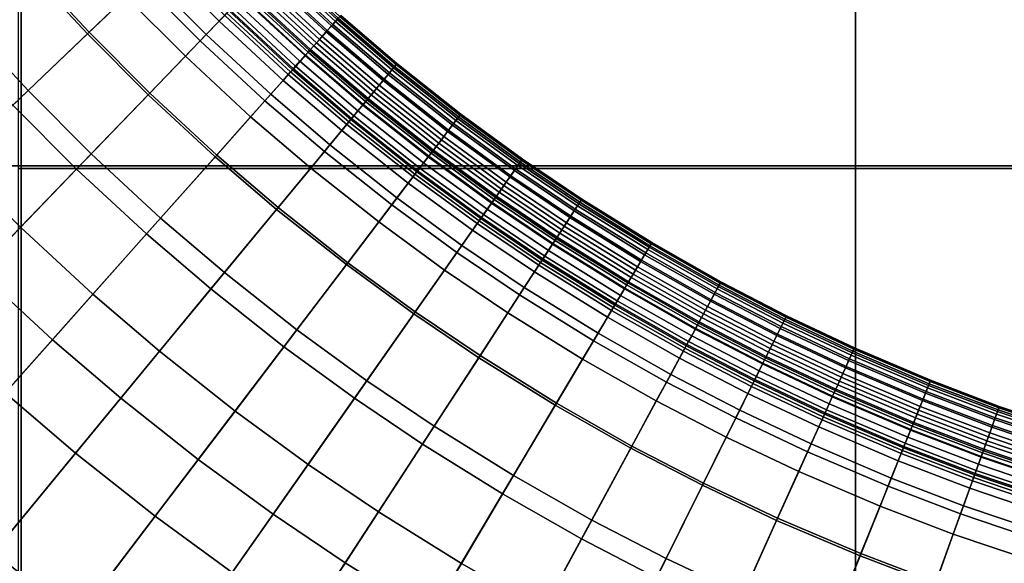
# Model space of a CAD drawing. Header units: millimetres. Extents: x -600 to 600, y -600 to 600.
# Tile 46 of 144: x -20 to -8, y -25 to -18. Entities that reach past the tile are written whole.
import ezdxf

# ---------------------------------------------------------------- set-up
doc = ezdxf.new("R2010")
doc.units = ezdxf.units.MM
doc.header["$MEASUREMENT"] = 0
doc.layers.add('Predefinito', color=7, linetype='Continuous')

msp = doc.modelspace()

# ---------------------------------------------------------------- meshes
at = {"layer": 'Predefinito'}
mesh = msp.add_polyface(dxfattribs=at)
corners = [(0, 0, 710.014), (-20, 0, 710.014), (-20, -20, 710.014), (0, -20, 710.014), (-9.96, -9.96, 0.014), (-29.88, -9.96, 0.014), (-29.88, 9.96, 0.014), (-9.96, 9.96, 0.014), (9.96, -9.96, 0.014), (9.96, 9.96, 0.014), (-19.182, -15.809, 205.454), (-19.776, -15.059, 205.454), (-19.798, -15.076, 194.779), (-19.203, -15.827, 194.779), (-19.123, -15.76, 217.04), (-19.715, -15.013, 217.04), (-19.635, -14.952, 227.049), (-20.203, -14.175, 227.049), (-20.286, -14.233, 217.04), (-19.045, -15.697, 227.049), (-19.537, -14.877, 237.795), (-20.102, -14.104, 237.795), (-18.95, -15.618, 237.795), (-19.443, -14.805, 249.14), (-20.005, -14.036, 249.14), (-18.858, -15.542, 249.14), (-19.38, -14.757, 259.298), (-19.941, -13.991, 259.298), (-18.798, -15.492, 259.298), (-19.341, -14.728, 270.062), (-19.901, -13.962, 270.062), (-18.76, -15.461, 270.062), (-19.328, -14.718, 280.792), (-19.887, -13.953, 280.792), (-18.747, -15.451, 280.792), (-19.337, -14.725, 291.492), (-19.896, -13.96, 291.492), (-18.756, -15.458, 291.492), (-19.363, -14.744, 301.839), (-19.923, -13.978, 301.839), (-18.781, -15.479, 301.839), (-19.405, -14.776, 312.581), (-19.966, -14.009, 312.581), (-18.822, -15.512, 312.581), (-19.462, -14.819, 323.735), (-20.025, -14.049, 323.735), (-18.877, -15.558, 323.735), (-19.522, -14.866, 333.733), (-20.087, -14.093, 333.733), (-18.936, -15.606, 333.733), (-19.597, -14.923, 344.605), (-20.164, -14.147, 344.605), (-19.008, -15.666, 344.605), (-19.677, -14.984, 355.242), (-20.246, -14.205, 355.242), (-19.086, -15.73, 355.242), (-19.168, -15.797, 366.136), (-19.762, -15.048, 366.136), (-19.245, -15.861, 376.684), (-19.841, -15.108, 376.684)]
mesh.append_faces([[corners[k] for k in face] for face in [(0, 1, 2, 3), (4, 5, 6, 7), (8, 4, 7, 9), (10, 11, 12, 13), (14, 15, 11, 10), (16, 17, 18, 15), (19, 16, 15, 14), (20, 21, 17, 16), (22, 20, 16, 19), (23, 24, 21, 20), (25, 23, 20, 22), (26, 27, 24, 23), (28, 26, 23, 25), (29, 30, 27, 26), (31, 29, 26, 28), (32, 33, 30, 29), (34, 32, 29, 31), (35, 36, 33, 32), (37, 35, 32, 34), (38, 39, 36, 35), (40, 38, 35, 37), (41, 42, 39, 38), (43, 41, 38, 40), (44, 45, 42, 41), (46, 44, 41, 43), (47, 48, 45, 44), (49, 47, 44, 46), (50, 51, 48, 47), (52, 50, 47, 49), (53, 54, 51, 50), (55, 53, 50, 52), (56, 57, 53, 55), (58, 59, 57, 56)]])
mesh = msp.add_polyface(dxfattribs=at)
corners = [(-79.867, -19.967, 722.014), (-79.867, 0, 722.014), (-99.833, 0, 722.014), (-99.833, -19.967, 722.014), (-59.9, -19.967, 722.014), (-59.9, 0, 722.014), (-39.933, -19.967, 722.014), (-39.933, 0, 722.014), (-19.967, -19.967, 722.014), (-19.967, 0, 722.014), (0, -19.967, 722.014), (0, 0, 722.014), (-79.867, -39.933, 722.014), (-99.833, -39.933, 722.014), (-59.9, -39.933, 722.014), (-39.933, -39.933, 722.014), (-19.967, -39.933, 722.014), (0, -39.933, 722.014), (-79.867, -59.9, 722.014), (-99.833, -59.9, 722.014), (-59.9, -59.9, 722.014), (-39.933, -59.9, 722.014), (-19.967, -59.9, 722.014), (0, -59.9, 722.014), (-59.9, -79.867, 722.014), (-79.867, -79.867, 722.014), (-39.933, -79.867, 722.014), (-19.967, -79.867, 722.014), (0, -79.867, 722.014), (-79.867, -19.967, 710.014), (-99.833, -19.967, 710.014), (-99.833, 0, 710.014), (-79.867, 0, 710.014), (-59.9, -19.967, 710.014), (-59.9, 0, 710.014), (-39.933, -19.967, 710.014), (-39.933, 0, 710.014), (-19.967, -19.967, 710.014), (-19.967, 0, 710.014), (-79.867, -39.933, 710.014), (-99.833, -39.933, 710.014), (-59.9, -39.933, 710.014), (-39.933, -39.933, 710.014), (-19.967, -39.933, 710.014), (-79.867, -59.9, 710.014), (-99.833, -59.9, 710.014), (-59.9, -59.9, 710.014), (-39.933, -59.9, 710.014), (-19.967, -59.9, 710.014), (-79.867, -79.867, 710.014), (-99.833, -79.867, 710.014), (-59.9, -79.867, 710.014), (-39.933, -79.867, 710.014), (-19.967, -79.867, 710.014)]
mesh.append_faces([[corners[k] for k in face] for face in [(0, 1, 2, 3), (4, 5, 1, 0), (6, 7, 5, 4), (8, 9, 7, 6), (10, 11, 9, 8), (12, 0, 3, 13), (14, 4, 0, 12), (15, 6, 4, 14), (16, 8, 6, 15), (17, 10, 8, 16), (18, 12, 13, 19), (20, 14, 12, 18), (21, 15, 14, 20), (22, 16, 15, 21), (23, 17, 16, 22), (24, 20, 18, 25), (26, 21, 20, 24), (27, 22, 21, 26), (28, 23, 22, 27), (29, 30, 31, 32), (33, 29, 32, 34), (35, 33, 34, 36), (37, 35, 36, 38), (39, 40, 30, 29), (41, 39, 29, 33), (42, 41, 33, 35), (43, 42, 35, 37), (44, 45, 40, 39), (46, 44, 39, 41), (47, 46, 41, 42), (48, 47, 42, 43), (49, 50, 45, 44), (51, 49, 44, 46), (52, 51, 46, 47), (53, 52, 47, 48)]])
mesh = msp.add_polyface(dxfattribs=at)
corners = [(19.967, -19.967, 722.014), (19.967, 0, 722.014), (0, 0, 722.014), (0, -19.967, 722.014), (39.933, -19.967, 722.014), (39.933, 0, 722.014), (59.9, -19.967, 722.014), (59.9, 0, 722.014), (79.867, -19.967, 722.014), (79.867, 0, 722.014), (19.967, -39.933, 722.014), (0, -39.933, 722.014), (39.933, -39.933, 722.014), (59.9, -39.933, 722.014), (79.867, -39.933, 722.014), (19.967, -59.9, 722.014), (0, -59.9, 722.014), (39.933, -59.9, 722.014), (59.9, -59.9, 722.014), (19.967, -79.867, 722.014), (0, -79.867, 722.014), (39.933, -79.867, 722.014), (59.9, -79.867, 722.014), (0, -19.967, 710.014), (-19.967, -19.967, 710.014), (-19.967, 0, 710.014), (0, 0, 710.014), (19.967, -19.967, 710.014), (19.967, 0, 710.014), (39.933, -19.967, 710.014), (39.933, 0, 710.014), (59.9, -19.967, 710.014), (59.9, 0, 710.014), (0, -39.933, 710.014), (-19.967, -39.933, 710.014), (19.967, -39.933, 710.014), (39.933, -39.933, 710.014), (59.9, -39.933, 710.014), (0, -59.9, 710.014), (-19.967, -59.9, 710.014), (19.967, -59.9, 710.014), (39.933, -59.9, 710.014), (59.9, -59.9, 710.014), (0, -79.867, 710.014), (-19.967, -79.867, 710.014), (19.967, -79.867, 710.014), (39.933, -79.867, 710.014), (59.9, -79.867, 710.014), (0, -99.833, 710.014), (-19.967, -99.833, 710.014), (19.967, -99.833, 710.014), (39.933, -99.833, 710.014), (59.9, -99.833, 710.014)]
mesh.append_faces([[corners[k] for k in face] for face in [(0, 1, 2, 3), (4, 5, 1, 0), (6, 7, 5, 4), (8, 9, 7, 6), (10, 0, 3, 11), (12, 4, 0, 10), (13, 6, 4, 12), (14, 8, 6, 13), (15, 10, 11, 16), (17, 12, 10, 15), (18, 13, 12, 17), (19, 15, 16, 20), (21, 17, 15, 19), (22, 18, 17, 21), (23, 24, 25, 26), (27, 23, 26, 28), (29, 27, 28, 30), (31, 29, 30, 32), (33, 34, 24, 23), (35, 33, 23, 27), (36, 35, 27, 29), (37, 36, 29, 31), (38, 39, 34, 33), (40, 38, 33, 35), (41, 40, 35, 36), (42, 41, 36, 37), (43, 44, 39, 38), (45, 43, 38, 40), (46, 45, 40, 41), (47, 46, 41, 42), (48, 49, 44, 43), (50, 48, 43, 45), (51, 50, 45, 46), (52, 51, 46, 47)]])
mesh = msp.add_polyface(dxfattribs=at)
corners = [(-9.96, -29.88, 0.014), (-29.88, -29.88, 0.014), (-29.88, -9.96, 0.014), (-9.96, -9.96, 0.014), (-23.023, -22.078, 120.653), (-23.783, -21.256, 120.653), (-25.843, -23.096, 110.585), (-25.016, -23.989, 110.585), (-22.148, -22.955, 120.653), (-24.065, -24.943, 110.585), (-23.47, -17.872, 131.712), (-24.149, -16.943, 131.712), (-26.112, -18.32, 120.653), (-25.378, -19.324, 120.653), (-22.765, -18.762, 131.712), (-24.615, -20.287, 120.653), (-21.996, -19.658, 131.712), (-21.292, -20.418, 131.712), (-20.483, -21.23, 131.712), (-19.591, -22.055, 131.712), (-21.183, -23.848, 120.653), (-18.772, -22.757, 131.712), (-20.297, -24.606, 120.653), (-21.453, -17.681, 141.946), (-22.118, -16.842, 141.946), (-20.728, -18.525, 141.946), (-20.065, -19.241, 141.946), (-19.302, -20.006, 141.946), (-18.462, -20.784, 141.946), (-17.69, -21.445, 141.946), (-19.784, -17.681, 152.266), (-20.476, -16.875, 152.266), (-19.151, -18.365, 152.266), (-18.423, -19.095, 152.266), (-17.621, -19.838, 152.266), (-19.134, -17.101, 162.743), (-19.803, -16.321, 162.743), (-18.522, -17.762, 162.743), (-17.818, -18.468, 162.743), (-18.151, -17.406, 173.674), (-18.751, -16.758, 173.674), (-17.462, -18.098, 173.674), (-17.993, -17.254, 184.991), (-18.588, -16.612, 184.991), (-18.122, -17.378, 397.829), (-18.721, -16.731, 397.829), (-18.662, -16.679, 387.165), (-18.065, -17.324, 387.165), (-18.164, -17.418, 408.653), (-18.764, -16.77, 408.653), (-18.189, -17.443, 420.154), (-18.79, -16.793, 420.154), (-18.217, -17.469, 430.302), (-18.819, -16.819, 430.302), (-18.286, -17.535, 441.078), (-18.89, -16.883, 441.078), (-17.591, -18.233, 441.078), (-17.525, -18.164, 430.302), (-18.447, -17.69, 452.268), (-19.057, -17.031, 452.268), (-17.746, -18.393, 452.268), (-18.708, -17.94, 462.111), (-19.326, -17.272, 462.111), (-17.997, -18.653, 462.111), (-19.806, -17.701, 472.976), (-20.498, -16.894, 472.976), (-20.002, -16.485, 462.111), (-19.172, -18.385, 472.976), (-18.443, -19.116, 472.976), (-20.538, -18.355, 484.15), (-21.256, -17.518, 484.15), (-19.881, -19.065, 484.15), (-19.125, -19.823, 484.15), (-18.293, -20.594, 484.15), (-17.64, -19.859, 472.976), (-22.2, -18.297, 494.478), (-22.888, -17.429, 494.478), (-21.914, -16.687, 484.15), (-21.45, -19.171, 494.478), (-20.764, -19.912, 494.478), (-19.975, -20.703, 494.478), (-19.105, -21.508, 494.478), (-18.306, -22.192, 494.478), (-17.527, -21.248, 484.15), (-24.148, -18.388, 505.139), (-24.847, -17.433, 505.139), (-23.55, -16.523, 494.478), (-23.422, -19.304, 505.139), (-22.631, -20.226, 505.139), (-21.907, -21.008, 505.139), (-21.074, -21.843, 505.139), (-20.157, -22.692, 505.139), (-19.314, -23.414, 505.139), (-18.358, -24.171, 505.139), (-17.4, -22.91, 494.478), (-24.797, -20.437, 515.224), (-25.566, -19.468, 515.224), (-23.96, -21.413, 515.224), (-23.193, -22.241, 515.224), (-22.312, -23.125, 515.224), (-21.34, -24.025, 515.224), (-24.695, -23.681, 525.534), (-25.511, -22.8, 525.534), (-23.756, -24.623, 525.534)]
mesh.append_faces([[corners[k] for k in face] for face in [(0, 1, 2, 3), (4, 5, 6, 7), (8, 4, 7, 9), (10, 11, 12, 13), (14, 10, 13, 15), (16, 14, 15, 5), (17, 16, 5, 4), (18, 17, 4, 8), (19, 18, 8, 20), (21, 19, 20, 22), (23, 24, 10, 14), (25, 23, 14, 16), (26, 25, 16, 17), (27, 26, 17, 18), (28, 27, 18, 19), (29, 28, 19, 21), (30, 31, 23, 25), (32, 30, 25, 26), (33, 32, 26, 27), (34, 33, 27, 28), (35, 36, 31, 30), (37, 35, 30, 32), (38, 37, 32, 33), (39, 40, 35, 37), (41, 39, 37, 38), (42, 43, 40, 39), (44, 45, 46, 47), (48, 49, 45, 44), (50, 51, 49, 48), (52, 53, 51, 50), (54, 55, 53, 52), (56, 54, 52, 57), (58, 59, 55, 54), (60, 58, 54, 56), (61, 62, 59, 58), (63, 61, 58, 60), (64, 65, 66, 62), (67, 64, 62, 61), (68, 67, 61, 63), (69, 70, 65, 64), (71, 69, 64, 67), (72, 71, 67, 68), (73, 72, 68, 74), (75, 76, 77, 70), (78, 75, 70, 69), (79, 78, 69, 71), (80, 79, 71, 72), (81, 80, 72, 73), (82, 81, 73, 83), (84, 85, 86, 76), (87, 84, 76, 75), (88, 87, 75, 78), (89, 88, 78, 79), (90, 89, 79, 80), (91, 90, 80, 81), (92, 91, 81, 82), (93, 92, 82, 94), (95, 96, 84, 87), (97, 95, 87, 88), (98, 97, 88, 89), (99, 98, 89, 90), (100, 99, 90, 91), (101, 102, 97, 98), (103, 101, 98, 99)]])
mesh = msp.add_polyface(dxfattribs=at)
corners = [(9.96, -29.88, 0.014), (-9.96, -29.88, 0.014), (-9.96, -9.96, 0.014), (9.96, -9.96, 0.014), (-7.427, -23.536, 227.049), (-8.367, -23.218, 227.049), (-8.401, -23.313, 217.04), (-7.458, -23.632, 217.04), (-7.39, -23.418, 237.795), (-8.326, -23.102, 237.795), (-8.285, -22.99, 249.14), (-9.113, -22.675, 249.14), (-9.158, -22.785, 237.795), (-7.354, -23.305, 249.14), (-6.468, -23.566, 249.14), (-6.499, -23.681, 237.795), (-8.259, -22.916, 259.298), (-9.084, -22.602, 259.298), (-7.331, -23.23, 259.298), (-6.447, -23.491, 259.298), (-8.242, -22.87, 270.062), (-9.066, -22.556, 270.062), (-7.316, -23.183, 270.062), (-6.434, -23.443, 270.062), (-8.237, -22.855, 280.792), (-9.06, -22.541, 280.792), (-7.311, -23.168, 280.792), (-6.43, -23.428, 280.792), (-8.24, -22.866, 291.492), (-9.064, -22.552, 291.492), (-7.315, -23.178, 291.492), (-6.433, -23.438, 291.492), (-8.251, -22.896, 301.839), (-9.076, -22.582, 301.839), (-7.324, -23.209, 301.839), (-6.441, -23.47, 301.839), (-8.269, -22.946, 312.581), (-9.096, -22.631, 312.581), (-7.34, -23.26, 312.581), (-6.455, -23.521, 312.581), (-8.293, -23.013, 323.735), (-9.122, -22.697, 323.735), (-7.362, -23.328, 323.735), (-6.474, -23.589, 323.735), (-8.319, -23.085, 333.733), (-9.151, -22.768, 333.733), (-7.385, -23.4, 333.733), (-6.494, -23.663, 333.733), (-7.413, -23.49, 344.605), (-8.351, -23.173, 344.605), (-7.443, -23.586, 355.242), (-8.385, -23.268, 355.242), (-7.475, -23.687, 366.136), (-8.421, -23.368, 366.136)]
mesh.append_faces([[corners[k] for k in face] for face in [(0, 1, 2, 3), (4, 5, 6, 7), (8, 9, 5, 4), (10, 11, 12, 9), (13, 10, 9, 8), (14, 13, 8, 15), (16, 17, 11, 10), (18, 16, 10, 13), (19, 18, 13, 14), (20, 21, 17, 16), (22, 20, 16, 18), (23, 22, 18, 19), (24, 25, 21, 20), (26, 24, 20, 22), (27, 26, 22, 23), (28, 29, 25, 24), (30, 28, 24, 26), (31, 30, 26, 27), (32, 33, 29, 28), (34, 32, 28, 30), (35, 34, 30, 31), (36, 37, 33, 32), (38, 36, 32, 34), (39, 38, 34, 35), (40, 41, 37, 36), (42, 40, 36, 38), (43, 42, 38, 39), (44, 45, 41, 40), (46, 44, 40, 42), (47, 46, 42, 43), (48, 49, 44, 46), (50, 51, 49, 48), (52, 53, 51, 50)]])
mesh = msp.add_polyface(dxfattribs=at)
corners = [(-16.701, -18.802, 173.674), (-17.462, -18.098, 173.674), (-17.818, -18.468, 162.743), (-17.042, -19.186, 162.743), (-16.555, -18.638, 184.991), (-17.309, -17.94, 184.991), (-16.526, -18.605, 194.779), (-17.278, -17.908, 194.779), (-16.507, -18.584, 205.454), (-17.259, -17.888, 205.454), (-16.457, -18.527, 217.04), (-17.206, -17.833, 217.04), (-16.39, -18.452, 227.049), (-17.136, -17.761, 227.049), (-16.308, -18.359, 237.795), (-17.05, -17.672, 237.795), (-16.229, -18.271, 249.14), (-16.968, -17.587, 249.14), (-15.55, -18.852, 249.14), (-15.626, -18.943, 237.795), (-16.177, -18.212, 259.298), (-16.913, -17.53, 259.298), (-15.5, -18.791, 259.298), (-16.144, -18.175, 270.062), (-16.879, -17.495, 270.062), (-15.469, -18.753, 270.062), (-15.459, -18.741, 280.792), (-16.134, -18.163, 280.792), (-15.466, -18.749, 291.492), (-16.141, -18.171, 291.492), (-15.487, -18.775, 301.839), (-16.163, -18.196, 301.839), (-16.198, -18.235, 312.581), (-16.935, -17.553, 312.581), (-16.899, -17.515, 301.839), (-15.52, -18.815, 312.581), (-16.245, -18.289, 323.735), (-16.985, -17.604, 323.735), (-15.566, -18.87, 323.735), (-16.296, -18.346, 333.733), (-17.037, -17.659, 333.733), (-15.614, -18.929, 333.733), (-16.358, -18.416, 344.605), (-17.103, -17.726, 344.605), (-16.425, -18.491, 355.242), (-17.173, -17.799, 355.242), (-16.495, -18.57, 366.136), (-17.246, -17.875, 366.136), (-16.562, -18.645, 376.684), (-17.316, -17.947, 376.684), (-16.622, -18.713, 387.165), (-17.379, -18.013, 387.165), (-16.674, -18.772, 397.829), (-17.433, -18.069, 397.829), (-16.712, -18.815, 408.653), (-17.473, -18.11, 408.653), (-16.736, -18.841, 420.154), (-17.498, -18.136, 420.154), (-16.762, -18.87, 430.302), (-17.525, -18.164, 430.302), (-16.825, -18.942, 441.078), (-17.591, -18.233, 441.078)]
mesh.append_faces([[corners[k] for k in face] for face in [(0, 1, 2, 3), (4, 5, 1, 0), (6, 7, 5, 4), (8, 9, 7, 6), (10, 11, 9, 8), (12, 13, 11, 10), (14, 15, 13, 12), (16, 17, 15, 14), (18, 16, 14, 19), (20, 21, 17, 16), (22, 20, 16, 18), (23, 24, 21, 20), (25, 23, 20, 22), (26, 27, 23, 25), (28, 29, 27, 26), (30, 31, 29, 28), (32, 33, 34, 31), (35, 32, 31, 30), (36, 37, 33, 32), (38, 36, 32, 35), (39, 40, 37, 36), (41, 39, 36, 38), (42, 43, 40, 39), (44, 45, 43, 42), (46, 47, 45, 44), (48, 49, 47, 46), (50, 51, 49, 48), (52, 53, 51, 50), (54, 55, 53, 52), (56, 57, 55, 54), (58, 59, 57, 56), (60, 61, 59, 58)]])
mesh = msp.add_polyface(dxfattribs=at)
corners = [(-16.814, -22.139, 141.946), (-17.69, -21.445, 141.946), (-18.772, -22.757, 131.712), (-17.843, -23.492, 131.712), (-15.968, -22.757, 141.946), (-16.944, -24.148, 131.712), (-16.884, -20.468, 152.266), (-17.621, -19.838, 152.266), (-18.462, -20.784, 141.946), (-16.049, -21.13, 152.266), (-15.241, -21.72, 152.266), (-14.463, -22.245, 152.266), (-15.153, -23.307, 141.946), (-17.042, -19.186, 162.743), (-17.818, -18.468, 162.743), (-18.423, -19.095, 152.266), (-16.33, -19.796, 162.743), (-15.521, -20.436, 162.743), (-14.74, -21.007, 162.743), (-16.003, -19.4, 173.674), (-16.701, -18.802, 173.674), (-15.211, -20.027, 173.674), (-15.863, -19.231, 184.991), (-16.555, -18.638, 184.991), (-15.078, -19.852, 184.991), (-15.835, -19.197, 194.779), (-16.526, -18.605, 194.779), (-15.051, -19.817, 194.779), (-15.817, -19.175, 205.454), (-16.507, -18.584, 205.454), (-15.034, -19.795, 205.454), (-15.768, -19.116, 217.04), (-16.457, -18.527, 217.04), (-14.988, -19.734, 217.04), (-15.705, -19.039, 227.049), (-16.39, -18.452, 227.049), (-14.927, -19.654, 227.049), (-15.626, -18.943, 237.795), (-16.308, -18.359, 237.795), (-14.853, -19.556, 237.795), (-14.781, -19.461, 249.14), (-15.55, -18.852, 249.14), (-14.795, -19.48, 323.735), (-15.566, -18.87, 323.735), (-15.52, -18.815, 312.581), (-14.752, -19.423, 312.581), (-14.841, -19.541, 333.733), (-15.614, -18.929, 333.733), (-15.674, -19.001, 344.605), (-16.358, -18.416, 344.605), (-16.296, -18.346, 333.733), (-14.898, -19.616, 344.605), (-15.738, -19.079, 355.242), (-16.425, -18.491, 355.242), (-14.959, -19.696, 355.242), (-15.806, -19.161, 366.136), (-16.495, -18.57, 366.136), (-15.023, -19.78, 366.136), (-15.869, -19.238, 376.684), (-16.562, -18.645, 376.684), (-15.084, -19.86, 376.684), (-15.927, -19.308, 387.165), (-16.622, -18.713, 387.165), (-15.139, -19.932, 387.165), (-15.977, -19.369, 397.829), (-16.674, -18.772, 397.829), (-15.186, -19.995, 397.829), (-16.014, -19.413, 408.653), (-16.712, -18.815, 408.653), (-15.221, -20.041, 408.653), (-16.036, -19.441, 420.154), (-16.736, -18.841, 420.154), (-15.243, -20.069, 420.154), (-16.061, -19.47, 430.302), (-16.762, -18.87, 430.302), (-15.266, -20.1, 430.302), (-16.122, -19.544, 441.078), (-16.825, -18.942, 441.078), (-15.324, -20.176, 441.078), (-16.973, -19.108, 452.268), (-17.746, -18.393, 452.268), (-17.591, -18.233, 441.078), (-16.264, -19.716, 452.268), (-15.459, -20.353, 452.268), (-17.214, -19.379, 462.111), (-17.997, -18.653, 462.111), (-16.494, -19.995, 462.111), (-15.677, -20.641, 462.111), (-14.888, -21.218, 462.111), (-14.68, -20.922, 452.268), (-17.64, -19.859, 472.976), (-18.443, -19.116, 472.976), (-16.903, -20.491, 472.976), (-16.066, -21.153, 472.976), (-15.257, -21.744, 472.976), (-17.527, -21.248, 484.15), (-18.293, -20.594, 484.15), (-16.66, -21.935, 484.15), (-15.821, -22.548, 484.15), (-17.4, -22.91, 494.478), (-18.306, -22.192, 494.478), (-16.524, -23.549, 494.478), (-15.681, -24.119, 494.478), (-15.014, -23.093, 484.15)]
mesh.append_faces([[corners[k] for k in face] for face in [(0, 1, 2, 3), (4, 0, 3, 5), (6, 7, 8, 1), (9, 6, 1, 0), (10, 9, 0, 4), (11, 10, 4, 12), (13, 14, 15, 7), (16, 13, 7, 6), (17, 16, 6, 9), (18, 17, 9, 10), (19, 20, 13, 16), (21, 19, 16, 17), (22, 23, 20, 19), (24, 22, 19, 21), (25, 26, 23, 22), (27, 25, 22, 24), (28, 29, 26, 25), (30, 28, 25, 27), (31, 32, 29, 28), (33, 31, 28, 30), (34, 35, 32, 31), (36, 34, 31, 33), (37, 38, 35, 34), (39, 37, 34, 36), (40, 41, 37, 39), (42, 43, 44, 45), (46, 47, 43, 42), (48, 49, 50, 47), (51, 48, 47, 46), (52, 53, 49, 48), (54, 52, 48, 51), (55, 56, 53, 52), (57, 55, 52, 54), (58, 59, 56, 55), (60, 58, 55, 57), (61, 62, 59, 58), (63, 61, 58, 60), (64, 65, 62, 61), (66, 64, 61, 63), (67, 68, 65, 64), (69, 67, 64, 66), (70, 71, 68, 67), (72, 70, 67, 69), (73, 74, 71, 70), (75, 73, 70, 72), (76, 77, 74, 73), (78, 76, 73, 75), (79, 80, 81, 77), (82, 79, 77, 76), (83, 82, 76, 78), (84, 85, 80, 79), (86, 84, 79, 82), (87, 86, 82, 83), (88, 87, 83, 89), (90, 91, 85, 84), (92, 90, 84, 86), (93, 92, 86, 87), (94, 93, 87, 88), (95, 96, 90, 92), (97, 95, 92, 93), (98, 97, 93, 94), (99, 100, 95, 97), (101, 99, 97, 98), (102, 101, 98, 103)]])
mesh = msp.add_polyface(dxfattribs=at)
corners = [(-14.445, -20.586, 173.674), (-15.211, -20.027, 173.674), (-15.521, -20.436, 162.743), (-14.74, -21.007, 162.743), (-14.319, -20.406, 184.991), (-15.078, -19.852, 184.991), (-13.589, -20.9, 184.991), (-13.708, -21.084, 173.674), (-14.294, -20.37, 194.779), (-15.051, -19.817, 194.779), (-13.564, -20.863, 194.779), (-14.277, -20.347, 205.454), (-15.034, -19.795, 205.454), (-13.549, -20.839, 205.454), (-14.234, -20.285, 217.04), (-14.988, -19.734, 217.04), (-13.508, -20.775, 217.04), (-14.176, -20.203, 227.049), (-14.927, -19.654, 227.049), (-13.453, -20.691, 227.049), (-14.105, -20.101, 237.795), (-14.853, -19.556, 237.795), (-13.385, -20.588, 237.795), (-14.037, -20.004, 249.14), (-14.781, -19.461, 249.14), (-13.321, -20.488, 249.14), (-12.476, -21.013, 249.14), (-12.537, -21.115, 237.795), (-14.733, -19.398, 259.298), (-15.5, -18.791, 259.298), (-15.55, -18.852, 249.14), (-13.992, -19.94, 259.298), (-13.278, -20.422, 259.298), (-12.436, -20.945, 259.298), (-14.704, -19.359, 270.062), (-15.469, -18.753, 270.062), (-13.964, -19.9, 270.062), (-13.251, -20.381, 270.062), (-12.411, -20.903, 270.062), (-14.694, -19.346, 280.792), (-15.459, -18.741, 280.792), (-13.954, -19.886, 280.792), (-13.242, -20.367, 280.792), (-12.403, -20.889, 280.792), (-14.701, -19.355, 291.492), (-15.466, -18.749, 291.492), (-13.961, -19.896, 291.492), (-13.248, -20.377, 291.492), (-12.409, -20.899, 291.492), (-14.72, -19.381, 301.839), (-15.487, -18.775, 301.839), (-13.979, -19.922, 301.839), (-13.266, -20.404, 301.839), (-12.425, -20.927, 301.839), (-14.752, -19.423, 312.581), (-15.52, -18.815, 312.581), (-14.01, -19.965, 312.581), (-13.295, -20.448, 312.581), (-12.452, -20.972, 312.581), (-14.051, -20.024, 323.735), (-14.795, -19.48, 323.735), (-13.334, -20.508, 323.735), (-12.489, -21.034, 323.735), (-14.094, -20.086, 333.733), (-14.841, -19.541, 333.733), (-13.375, -20.572, 333.733), (-12.527, -21.099, 333.733), (-14.148, -20.163, 344.605), (-14.898, -19.616, 344.605), (-13.427, -20.651, 344.605), (-14.206, -20.246, 355.242), (-14.959, -19.696, 355.242), (-13.481, -20.735, 355.242), (-14.267, -20.332, 366.136), (-15.023, -19.78, 366.136), (-13.539, -20.824, 366.136), (-14.324, -20.414, 376.684), (-15.084, -19.86, 376.684), (-13.594, -20.908, 376.684), (-14.377, -20.489, 387.165), (-15.139, -19.932, 387.165), (-13.643, -20.984, 387.165), (-14.422, -20.553, 397.829), (-15.186, -19.995, 397.829), (-13.686, -21.05, 397.829), (-14.455, -20.6, 408.653), (-15.221, -20.041, 408.653), (-13.717, -21.098, 408.653), (-14.475, -20.629, 420.154), (-15.243, -20.069, 420.154), (-14.497, -20.661, 430.302), (-15.266, -20.1, 430.302), (-14.552, -20.739, 441.078), (-15.324, -20.176, 441.078), (-14.68, -20.922, 452.268), (-15.459, -20.353, 452.268)]
mesh.append_faces([[corners[k] for k in face] for face in [(0, 1, 2, 3), (4, 5, 1, 0), (6, 4, 0, 7), (8, 9, 5, 4), (10, 8, 4, 6), (11, 12, 9, 8), (13, 11, 8, 10), (14, 15, 12, 11), (16, 14, 11, 13), (17, 18, 15, 14), (19, 17, 14, 16), (20, 21, 18, 17), (22, 20, 17, 19), (23, 24, 21, 20), (25, 23, 20, 22), (26, 25, 22, 27), (28, 29, 30, 24), (31, 28, 24, 23), (32, 31, 23, 25), (33, 32, 25, 26), (34, 35, 29, 28), (36, 34, 28, 31), (37, 36, 31, 32), (38, 37, 32, 33), (39, 40, 35, 34), (41, 39, 34, 36), (42, 41, 36, 37), (43, 42, 37, 38), (44, 45, 40, 39), (46, 44, 39, 41), (47, 46, 41, 42), (48, 47, 42, 43), (49, 50, 45, 44), (51, 49, 44, 46), (52, 51, 46, 47), (53, 52, 47, 48), (54, 55, 50, 49), (56, 54, 49, 51), (57, 56, 51, 52), (58, 57, 52, 53), (59, 60, 54, 56), (61, 59, 56, 57), (62, 61, 57, 58), (63, 64, 60, 59), (65, 63, 59, 61), (66, 65, 61, 62), (67, 68, 64, 63), (69, 67, 63, 65), (70, 71, 68, 67), (72, 70, 67, 69), (73, 74, 71, 70), (75, 73, 70, 72), (76, 77, 74, 73), (78, 76, 73, 75), (79, 80, 77, 76), (81, 79, 76, 78), (82, 83, 80, 79), (84, 82, 79, 81), (85, 86, 83, 82), (87, 85, 82, 84), (88, 89, 86, 85), (90, 91, 89, 88), (92, 93, 91, 90), (94, 95, 93, 92)]])
mesh = msp.add_polyface(dxfattribs=at)
corners = [(0, -20, 710.014), (-20, -20, 710.014), (-20, -40, 710.014), (0, -40, 710.014), (-11.001, -27.372, 131.712), (-12.111, -26.899, 131.712), (-13.096, -29.085, 120.653), (-11.895, -29.597, 120.653), (-10.002, -27.753, 131.712), (-10.814, -30.008, 120.653), (-8.878, -28.132, 131.712), (-9.599, -30.419, 120.653), (-7.807, -28.448, 131.712), (-8.442, -30.76, 120.653), (-6.687, -28.732, 131.712), (-7.23, -31.067, 120.653), (-11.414, -25.349, 141.946), (-12.345, -24.909, 141.946), (-13.099, -26.432, 131.712), (-10.367, -25.795, 141.946), (-9.425, -26.153, 141.946), (-8.366, -26.511, 141.946), (-7.358, -26.809, 141.946), (-10.894, -24.194, 152.266), (-11.782, -23.774, 152.266), (-9.895, -24.619, 152.266), (-8.996, -24.962, 152.266), (-7.985, -25.304, 152.266), (-7.022, -25.587, 152.266), (-10.536, -23.4, 162.743), (-11.395, -22.993, 162.743), (-9.57, -23.811, 162.743), (-8.7, -24.142, 162.743), (-7.723, -24.473, 162.743), (-8.526, -23.659, 173.674), (-9.379, -23.334, 173.674), (-7.568, -23.983, 173.674), (-7.502, -23.773, 184.991), (-8.452, -23.453, 184.991), (-7.489, -23.731, 194.779), (-8.437, -23.411, 194.779), (-7.481, -23.704, 205.454), (-8.427, -23.385, 205.454), (-7.458, -23.632, 217.04), (-8.401, -23.313, 217.04), (-7.505, -23.782, 376.684), (-8.455, -23.461, 376.684), (-8.421, -23.368, 366.136), (-7.475, -23.687, 366.136), (-7.533, -23.869, 387.165), (-8.486, -23.547, 387.165), (-7.556, -23.944, 397.829), (-8.513, -23.621, 397.829), (-7.573, -23.999, 408.653), (-8.532, -23.675, 408.653), (-8.544, -23.708, 420.154), (-9.398, -23.383, 420.154), (-9.385, -23.35, 408.653), (-7.584, -24.033, 420.154), (-8.557, -23.745, 430.302), (-9.413, -23.419, 430.302), (-7.596, -24.07, 430.302), (-8.59, -23.835, 441.078), (-9.448, -23.508, 441.078), (-7.625, -24.161, 441.078), (-8.665, -24.045, 452.268), (-9.531, -23.715, 452.268), (-7.692, -24.374, 452.268), (-9.666, -24.05, 462.111), (-10.642, -23.635, 462.111), (-10.493, -23.305, 452.268), (-8.788, -24.385, 462.111), (-7.801, -24.718, 462.111), (-10.906, -24.221, 472.976), (-11.795, -23.8, 472.976), (-11.51, -23.224, 462.111), (-9.906, -24.647, 472.976), (-9.006, -24.99, 472.976), (-7.994, -25.331, 472.976), (-11.309, -25.116, 484.15), (-12.231, -24.68, 484.15), (-10.272, -25.558, 484.15), (-9.339, -25.913, 484.15), (-8.289, -26.268, 484.15), (-7.29, -26.562, 484.15), (-7.03, -25.616, 472.976), (-11.811, -26.232, 494.478), (-12.775, -25.777, 494.478), (-10.728, -26.693, 494.478), (-9.754, -27.065, 494.478), (-8.658, -27.435, 494.478), (-7.614, -27.743, 494.478), (-11.319, -28.162, 505.139), (-12.461, -27.676, 505.139), (-10.29, -28.554, 505.139), (-9.134, -28.945, 505.139), (-8.033, -29.27, 505.139), (-11.984, -29.816, 515.224), (-13.193, -29.301, 515.224), (-10.895, -30.231, 515.224), (-9.671, -30.644, 515.224), (-8.505, -30.988, 515.224), (-7.284, -31.298, 515.224), (-6.88, -29.562, 505.139)]
mesh.append_faces([[corners[k] for k in face] for face in [(0, 1, 2, 3), (4, 5, 6, 7), (8, 4, 7, 9), (10, 8, 9, 11), (12, 10, 11, 13), (14, 12, 13, 15), (16, 17, 18, 5), (19, 16, 5, 4), (20, 19, 4, 8), (21, 20, 8, 10), (22, 21, 10, 12), (23, 24, 17, 16), (25, 23, 16, 19), (26, 25, 19, 20), (27, 26, 20, 21), (28, 27, 21, 22), (29, 30, 24, 23), (31, 29, 23, 25), (32, 31, 25, 26), (33, 32, 26, 27), (34, 35, 31, 32), (36, 34, 32, 33), (37, 38, 34, 36), (39, 40, 38, 37), (41, 42, 40, 39), (43, 44, 42, 41), (45, 46, 47, 48), (49, 50, 46, 45), (51, 52, 50, 49), (53, 54, 52, 51), (55, 56, 57, 54), (58, 55, 54, 53), (59, 60, 56, 55), (61, 59, 55, 58), (62, 63, 60, 59), (64, 62, 59, 61), (65, 66, 63, 62), (67, 65, 62, 64), (68, 69, 70, 66), (71, 68, 66, 65), (72, 71, 65, 67), (73, 74, 75, 69), (76, 73, 69, 68), (77, 76, 68, 71), (78, 77, 71, 72), (79, 80, 74, 73), (81, 79, 73, 76), (82, 81, 76, 77), (83, 82, 77, 78), (84, 83, 78, 85), (86, 87, 80, 79), (88, 86, 79, 81), (89, 88, 81, 82), (90, 89, 82, 83), (91, 90, 83, 84), (92, 93, 86, 88), (94, 92, 88, 89), (95, 94, 89, 90), (96, 95, 90, 91), (97, 98, 93, 92), (99, 97, 92, 94), (100, 99, 94, 95), (101, 100, 95, 96), (102, 101, 96, 103)]])
mesh = msp.add_polyface(dxfattribs=at)
corners = [(-13.546, -22.815, 152.266), (-14.463, -22.245, 152.266), (-15.153, -23.307, 141.946), (-14.193, -23.904, 141.946), (-13.988, -21.515, 162.743), (-14.74, -21.007, 162.743), (-15.241, -21.72, 152.266), (-13.101, -22.066, 162.743), (-12.226, -22.562, 162.743), (-12.642, -23.329, 152.266), (-11.395, -22.993, 162.743), (-11.782, -23.774, 152.266), (-13.708, -21.084, 173.674), (-14.445, -20.586, 173.674), (-12.839, -21.624, 173.674), (-11.982, -22.111, 173.674), (-12.727, -21.435, 184.991), (-13.589, -20.9, 184.991), (-11.877, -21.918, 184.991), (-12.705, -21.397, 194.779), (-13.564, -20.863, 194.779), (-11.856, -21.879, 194.779), (-12.69, -21.373, 205.454), (-13.549, -20.839, 205.454), (-11.843, -21.854, 205.454), (-12.651, -21.308, 217.04), (-13.508, -20.775, 217.04), (-11.806, -21.787, 217.04), (-12.6, -21.221, 227.049), (-13.453, -20.691, 227.049), (-11.758, -21.699, 227.049), (-12.537, -21.115, 237.795), (-13.385, -20.588, 237.795), (-11.7, -21.59, 237.795), (-11.643, -21.486, 249.14), (-12.476, -21.013, 249.14), (-11.606, -21.417, 259.298), (-12.436, -20.945, 259.298), (-11.582, -21.374, 270.062), (-12.411, -20.903, 270.062), (-11.574, -21.359, 280.792), (-12.403, -20.889, 280.792), (-11.58, -21.369, 291.492), (-12.409, -20.899, 291.492), (-11.595, -21.398, 301.839), (-12.425, -20.927, 301.839), (-11.62, -21.444, 312.581), (-12.452, -20.972, 312.581), (-11.654, -21.507, 323.735), (-12.489, -21.034, 323.735), (-11.691, -21.574, 333.733), (-12.527, -21.099, 333.733), (-12.575, -21.18, 344.605), (-13.427, -20.651, 344.605), (-13.375, -20.572, 333.733), (-11.735, -21.657, 344.605), (-12.627, -21.266, 355.242), (-13.481, -20.735, 355.242), (-11.783, -21.745, 355.242), (-12.681, -21.358, 366.136), (-13.539, -20.824, 366.136), (-11.834, -21.838, 366.136), (-12.732, -21.443, 376.684), (-13.594, -20.908, 376.684), (-11.882, -21.926, 376.684), (-12.778, -21.522, 387.165), (-13.643, -20.984, 387.165), (-11.925, -22.006, 387.165), (-12.819, -21.589, 397.829), (-13.686, -21.05, 397.829), (-11.962, -22.075, 397.829), (-12.848, -21.639, 408.653), (-13.717, -21.098, 408.653), (-11.99, -22.126, 408.653), (-13.737, -21.128, 420.154), (-14.475, -20.629, 420.154), (-14.455, -20.6, 408.653), (-12.866, -21.669, 420.154), (-12.007, -22.157, 420.154), (-13.758, -21.16, 430.302), (-14.497, -20.661, 430.302), (-12.886, -21.703, 430.302), (-12.025, -22.191, 430.302), (-13.81, -21.24, 441.078), (-14.552, -20.739, 441.078), (-12.934, -21.785, 441.078), (-12.071, -22.275, 441.078), (-13.932, -21.428, 452.268), (-14.68, -20.922, 452.268), (-13.048, -21.977, 452.268), (-12.177, -22.471, 452.268), (-14.129, -21.731, 462.111), (-14.888, -21.218, 462.111), (-13.233, -22.288, 462.111), (-12.349, -22.789, 462.111), (-14.479, -22.27, 472.976), (-15.257, -21.744, 472.976), (-13.561, -22.84, 472.976), (-12.655, -23.354, 472.976), (-11.795, -23.8, 472.976), (-11.51, -23.224, 462.111), (-15.014, -23.093, 484.15), (-15.821, -22.548, 484.15), (-14.062, -23.684, 484.15)]
mesh.append_faces([[corners[k] for k in face] for face in [(0, 1, 2, 3), (4, 5, 6, 1), (7, 4, 1, 0), (8, 7, 0, 9), (10, 8, 9, 11), (12, 13, 5, 4), (14, 12, 4, 7), (15, 14, 7, 8), (16, 17, 12, 14), (18, 16, 14, 15), (19, 20, 17, 16), (21, 19, 16, 18), (22, 23, 20, 19), (24, 22, 19, 21), (25, 26, 23, 22), (27, 25, 22, 24), (28, 29, 26, 25), (30, 28, 25, 27), (31, 32, 29, 28), (33, 31, 28, 30), (34, 35, 31, 33), (36, 37, 35, 34), (38, 39, 37, 36), (40, 41, 39, 38), (42, 43, 41, 40), (44, 45, 43, 42), (46, 47, 45, 44), (48, 49, 47, 46), (50, 51, 49, 48), (52, 53, 54, 51), (55, 52, 51, 50), (56, 57, 53, 52), (58, 56, 52, 55), (59, 60, 57, 56), (61, 59, 56, 58), (62, 63, 60, 59), (64, 62, 59, 61), (65, 66, 63, 62), (67, 65, 62, 64), (68, 69, 66, 65), (70, 68, 65, 67), (71, 72, 69, 68), (73, 71, 68, 70), (74, 75, 76, 72), (77, 74, 72, 71), (78, 77, 71, 73), (79, 80, 75, 74), (81, 79, 74, 77), (82, 81, 77, 78), (83, 84, 80, 79), (85, 83, 79, 81), (86, 85, 81, 82), (87, 88, 84, 83), (89, 87, 83, 85), (90, 89, 85, 86), (91, 92, 88, 87), (93, 91, 87, 89), (94, 93, 89, 90), (95, 96, 92, 91), (97, 95, 91, 93), (98, 97, 93, 94), (99, 98, 94, 100), (101, 102, 96, 95), (103, 101, 95, 97)]])
mesh = msp.add_polyface(dxfattribs=at)
corners = [(-11.167, -22.533, 173.674), (-11.982, -22.111, 173.674), (-12.226, -22.562, 162.743), (-11.395, -22.993, 162.743), (-10.325, -22.931, 173.674), (-10.536, -23.4, 162.743), (-9.379, -23.334, 173.674), (-9.57, -23.811, 162.743), (-11.07, -22.336, 184.991), (-11.877, -21.918, 184.991), (-10.235, -22.731, 184.991), (-9.297, -23.131, 184.991), (-11.05, -22.297, 194.779), (-11.856, -21.879, 194.779), (-10.217, -22.691, 194.779), (-11.038, -22.272, 205.454), (-11.843, -21.854, 205.454), (-10.205, -22.665, 205.454), (-11.004, -22.203, 217.04), (-11.806, -21.787, 217.04), (-10.174, -22.596, 217.04), (-10.959, -22.113, 227.049), (-11.758, -21.699, 227.049), (-10.133, -22.504, 227.049), (-10.904, -22.003, 237.795), (-11.7, -21.59, 237.795), (-10.082, -22.391, 237.795), (-10.852, -21.896, 249.14), (-11.643, -21.486, 249.14), (-10.033, -22.283, 249.14), (-10.817, -21.826, 259.298), (-11.606, -21.417, 259.298), (-10.001, -22.212, 259.298), (-10.795, -21.782, 270.062), (-11.582, -21.374, 270.062), (-9.981, -22.167, 270.062), (-10.788, -21.767, 280.792), (-11.574, -21.359, 280.792), (-9.974, -22.152, 280.792), (-10.793, -21.777, 291.492), (-11.58, -21.369, 291.492), (-9.979, -22.162, 291.492), (-10.807, -21.807, 301.839), (-11.595, -21.398, 301.839), (-9.992, -22.192, 301.839), (-10.831, -21.854, 312.581), (-11.62, -21.444, 312.581), (-10.014, -22.24, 312.581), (-10.862, -21.918, 323.735), (-11.654, -21.507, 323.735), (-10.043, -22.305, 323.735), (-10.896, -21.986, 333.733), (-11.691, -21.574, 333.733), (-10.074, -22.374, 333.733), (-10.938, -22.07, 344.605), (-11.735, -21.657, 344.605), (-10.113, -22.46, 344.605), (-10.983, -22.16, 355.242), (-11.783, -21.745, 355.242), (-10.154, -22.552, 355.242), (-11.03, -22.255, 366.136), (-11.834, -21.838, 366.136), (-10.198, -22.649, 366.136), (-11.074, -22.345, 376.684), (-11.882, -21.926, 376.684), (-10.239, -22.74, 376.684), (-11.114, -22.426, 387.165), (-11.925, -22.006, 387.165), (-10.276, -22.823, 387.165), (-11.149, -22.497, 397.829), (-11.962, -22.075, 397.829), (-10.308, -22.894, 397.829), (-9.363, -23.297, 397.829), (-9.334, -23.224, 387.165), (-11.175, -22.548, 408.653), (-11.99, -22.126, 408.653), (-10.332, -22.947, 408.653), (-9.385, -23.35, 408.653), (-11.191, -22.58, 420.154), (-12.007, -22.157, 420.154), (-10.347, -22.979, 420.154), (-9.398, -23.383, 420.154), (-11.208, -22.615, 430.302), (-12.025, -22.191, 430.302), (-10.362, -23.014, 430.302), (-9.413, -23.419, 430.302), (-11.25, -22.7, 441.078), (-12.071, -22.275, 441.078), (-10.402, -23.101, 441.078), (-9.448, -23.508, 441.078), (-11.349, -22.9, 452.268), (-12.177, -22.471, 452.268), (-10.493, -23.305, 452.268), (-9.531, -23.715, 452.268), (-11.51, -23.224, 462.111), (-12.349, -22.789, 462.111), (-10.642, -23.635, 462.111)]
mesh.append_faces([[corners[k] for k in face] for face in [(0, 1, 2, 3), (4, 0, 3, 5), (6, 4, 5, 7), (8, 9, 1, 0), (10, 8, 0, 4), (11, 10, 4, 6), (12, 13, 9, 8), (14, 12, 8, 10), (15, 16, 13, 12), (17, 15, 12, 14), (18, 19, 16, 15), (20, 18, 15, 17), (21, 22, 19, 18), (23, 21, 18, 20), (24, 25, 22, 21), (26, 24, 21, 23), (27, 28, 25, 24), (29, 27, 24, 26), (30, 31, 28, 27), (32, 30, 27, 29), (33, 34, 31, 30), (35, 33, 30, 32), (36, 37, 34, 33), (38, 36, 33, 35), (39, 40, 37, 36), (41, 39, 36, 38), (42, 43, 40, 39), (44, 42, 39, 41), (45, 46, 43, 42), (47, 45, 42, 44), (48, 49, 46, 45), (50, 48, 45, 47), (51, 52, 49, 48), (53, 51, 48, 50), (54, 55, 52, 51), (56, 54, 51, 53), (57, 58, 55, 54), (59, 57, 54, 56), (60, 61, 58, 57), (62, 60, 57, 59), (63, 64, 61, 60), (65, 63, 60, 62), (66, 67, 64, 63), (68, 66, 63, 65), (69, 70, 67, 66), (71, 69, 66, 68), (72, 71, 68, 73), (74, 75, 70, 69), (76, 74, 69, 71), (77, 76, 71, 72), (78, 79, 75, 74), (80, 78, 74, 76), (81, 80, 76, 77), (82, 83, 79, 78), (84, 82, 78, 80), (85, 84, 80, 81), (86, 87, 83, 82), (88, 86, 82, 84), (89, 88, 84, 85), (90, 91, 87, 86), (92, 90, 86, 88), (93, 92, 88, 89), (94, 95, 91, 90), (96, 94, 90, 92)]])
mesh = msp.add_polyface(dxfattribs=at)
corners = [(-8.452, -23.453, 184.991), (-9.297, -23.131, 184.991), (-9.379, -23.334, 173.674), (-8.526, -23.659, 173.674), (-9.28, -23.09, 194.779), (-10.217, -22.691, 194.779), (-10.235, -22.731, 184.991), (-8.437, -23.411, 194.779), (-9.27, -23.064, 205.454), (-10.205, -22.665, 205.454), (-8.427, -23.385, 205.454), (-9.241, -22.993, 217.04), (-10.174, -22.596, 217.04), (-8.401, -23.313, 217.04), (-9.204, -22.9, 227.049), (-10.133, -22.504, 227.049), (-8.367, -23.218, 227.049), (-9.158, -22.785, 237.795), (-10.082, -22.391, 237.795), (-8.326, -23.102, 237.795), (-9.113, -22.675, 249.14), (-10.033, -22.283, 249.14), (-9.084, -22.602, 259.298), (-10.001, -22.212, 259.298), (-9.066, -22.556, 270.062), (-9.981, -22.167, 270.062), (-9.06, -22.541, 280.792), (-9.974, -22.152, 280.792), (-9.064, -22.552, 291.492), (-9.979, -22.162, 291.492), (-9.076, -22.582, 301.839), (-9.992, -22.192, 301.839), (-9.096, -22.631, 312.581), (-10.014, -22.24, 312.581), (-9.122, -22.697, 323.735), (-10.043, -22.305, 323.735), (-9.151, -22.768, 333.733), (-10.074, -22.374, 333.733), (-9.186, -22.855, 344.605), (-10.113, -22.46, 344.605), (-8.351, -23.173, 344.605), (-8.319, -23.085, 333.733), (-9.223, -22.948, 355.242), (-10.154, -22.552, 355.242), (-8.385, -23.268, 355.242), (-9.263, -23.047, 366.136), (-10.198, -22.649, 366.136), (-8.421, -23.368, 366.136), (-9.3, -23.139, 376.684), (-10.239, -22.74, 376.684), (-8.455, -23.461, 376.684), (-9.334, -23.224, 387.165), (-10.276, -22.823, 387.165), (-8.486, -23.547, 387.165), (-8.513, -23.621, 397.829), (-9.363, -23.297, 397.829), (-8.532, -23.675, 408.653), (-9.385, -23.35, 408.653)]
mesh.append_faces([[corners[k] for k in face] for face in [(0, 1, 2, 3), (4, 5, 6, 1), (7, 4, 1, 0), (8, 9, 5, 4), (10, 8, 4, 7), (11, 12, 9, 8), (13, 11, 8, 10), (14, 15, 12, 11), (16, 14, 11, 13), (17, 18, 15, 14), (19, 17, 14, 16), (20, 21, 18, 17), (22, 23, 21, 20), (24, 25, 23, 22), (26, 27, 25, 24), (28, 29, 27, 26), (30, 31, 29, 28), (32, 33, 31, 30), (34, 35, 33, 32), (36, 37, 35, 34), (38, 39, 37, 36), (40, 38, 36, 41), (42, 43, 39, 38), (44, 42, 38, 40), (45, 46, 43, 42), (47, 45, 42, 44), (48, 49, 46, 45), (50, 48, 45, 47), (51, 52, 49, 48), (53, 51, 48, 50), (54, 55, 51, 53), (56, 57, 55, 54)]])
mesh = msp.add_polyface(dxfattribs=at)
corners = [(-23.018, -25.913, 110.585), (-24.065, -24.943, 110.585), (-26.564, -27.533, 100.004), (-25.407, -28.603, 100.004), (-22.055, -26.737, 110.585), (-24.345, -29.513, 100.004), (-20.964, -27.601, 110.585), (-23.14, -30.467, 100.004), (-19.908, -28.372, 110.585), (-21.975, -31.318, 100.004), (-18.893, -29.058, 110.585), (-20.854, -32.075, 100.004), (-21.183, -23.848, 120.653), (-22.148, -22.955, 120.653), (-20.297, -24.606, 120.653), (-19.293, -25.402, 120.653), (-18.322, -26.111, 120.653), (-17.387, -26.742, 120.653), (-16.285, -27.427, 120.653), (-17.695, -29.803, 110.585), (-15.197, -28.045, 120.653), (-16.513, -30.473, 110.585), (-14.164, -28.58, 120.653), (-15.391, -31.055, 110.585), (-13.096, -29.085, 120.653), (-14.23, -31.604, 110.585), (-17.843, -23.492, 131.712), (-18.772, -22.757, 131.712), (-16.944, -24.148, 131.712), (-16.08, -24.732, 131.712), (-15.061, -25.366, 131.712), (-14.055, -25.937, 131.712), (-13.099, -26.432, 131.712), (-12.111, -26.899, 131.712), (-15.153, -23.307, 141.946), (-15.968, -22.757, 141.946), (-14.193, -23.904, 141.946), (-13.245, -24.442, 141.946), (-12.345, -24.909, 141.946), (-12.642, -23.329, 152.266), (-13.546, -22.815, 152.266), (-11.782, -23.774, 152.266), (-13.123, -24.218, 484.15), (-14.062, -23.684, 484.15), (-13.561, -22.84, 472.976), (-12.655, -23.354, 472.976), (-12.231, -24.68, 484.15), (-11.795, -23.8, 472.976), (-14.687, -24.737, 494.478), (-15.681, -24.119, 494.478), (-15.014, -23.093, 484.15), (-13.706, -25.293, 494.478), (-12.775, -25.777, 494.478), (-17.434, -24.846, 505.139), (-18.358, -24.171, 505.139), (-17.4, -22.91, 494.478), (-16.524, -23.549, 494.478), (-16.545, -25.446, 505.139), (-15.496, -26.098, 505.139), (-14.461, -26.686, 505.139), (-13.478, -27.195, 505.139), (-12.461, -27.676, 505.139), (-11.811, -26.232, 494.478), (-20.448, -24.789, 515.224), (-21.34, -24.025, 515.224), (-20.157, -22.692, 505.139), (-19.314, -23.414, 505.139), (-19.436, -25.59, 515.224), (-18.457, -26.304, 515.224), (-17.516, -26.94, 515.224), (-16.405, -27.631, 515.224), (-15.31, -28.252, 515.224), (-14.269, -28.792, 515.224), (-13.193, -29.301, 515.224), (-22.722, -25.58, 525.534), (-23.756, -24.623, 525.534), (-22.312, -23.125, 515.224), (-21.772, -26.394, 525.534), (-20.694, -27.247, 525.534), (-19.653, -28.007, 525.534), (-18.65, -28.685, 525.534), (-17.468, -29.42, 525.534), (-16.301, -30.082, 525.534), (-15.193, -30.656, 525.534), (-14.047, -31.198, 525.534), (-12.76, -31.746, 525.534), (-11.984, -29.816, 515.224), (-24.284, -27.339, 536.019), (-25.39, -26.316, 536.019), (-23.269, -28.208, 536.019), (-22.117, -29.12, 536.019), (-21.004, -29.933, 536.019), (-19.932, -30.657, 536.019), (-18.669, -31.442, 536.019), (-24.895, -30.181, 546.495), (-25.982, -29.25, 546.495), (-23.663, -31.156, 546.495)]
mesh.append_faces([[corners[k] for k in face] for face in [(0, 1, 2, 3), (4, 0, 3, 5), (6, 4, 5, 7), (8, 6, 7, 9), (10, 8, 9, 11), (12, 13, 1, 0), (14, 12, 0, 4), (15, 14, 4, 6), (16, 15, 6, 8), (17, 16, 8, 10), (18, 17, 10, 19), (20, 18, 19, 21), (22, 20, 21, 23), (24, 22, 23, 25), (26, 27, 14, 15), (28, 26, 15, 16), (29, 28, 16, 17), (30, 29, 17, 18), (31, 30, 18, 20), (32, 31, 20, 22), (33, 32, 22, 24), (34, 35, 28, 29), (36, 34, 29, 30), (37, 36, 30, 31), (38, 37, 31, 32), (39, 40, 36, 37), (41, 39, 37, 38), (42, 43, 44, 45), (46, 42, 45, 47), (48, 49, 50, 43), (51, 48, 43, 42), (52, 51, 42, 46), (53, 54, 55, 56), (57, 53, 56, 49), (58, 57, 49, 48), (59, 58, 48, 51), (60, 59, 51, 52), (61, 60, 52, 62), (63, 64, 65, 66), (67, 63, 66, 54), (68, 67, 54, 53), (69, 68, 53, 57), (70, 69, 57, 58), (71, 70, 58, 59), (72, 71, 59, 60), (73, 72, 60, 61), (74, 75, 76, 64), (77, 74, 64, 63), (78, 77, 63, 67), (79, 78, 67, 68), (80, 79, 68, 69), (81, 80, 69, 70), (82, 81, 70, 71), (83, 82, 71, 72), (84, 83, 72, 73), (85, 84, 73, 86), (87, 88, 75, 74), (89, 87, 74, 77), (90, 89, 77, 78), (91, 90, 78, 79), (92, 91, 79, 80), (93, 92, 80, 81), (94, 95, 87, 89), (96, 94, 89, 90)]])

doc.saveas('drawing.dxf')
